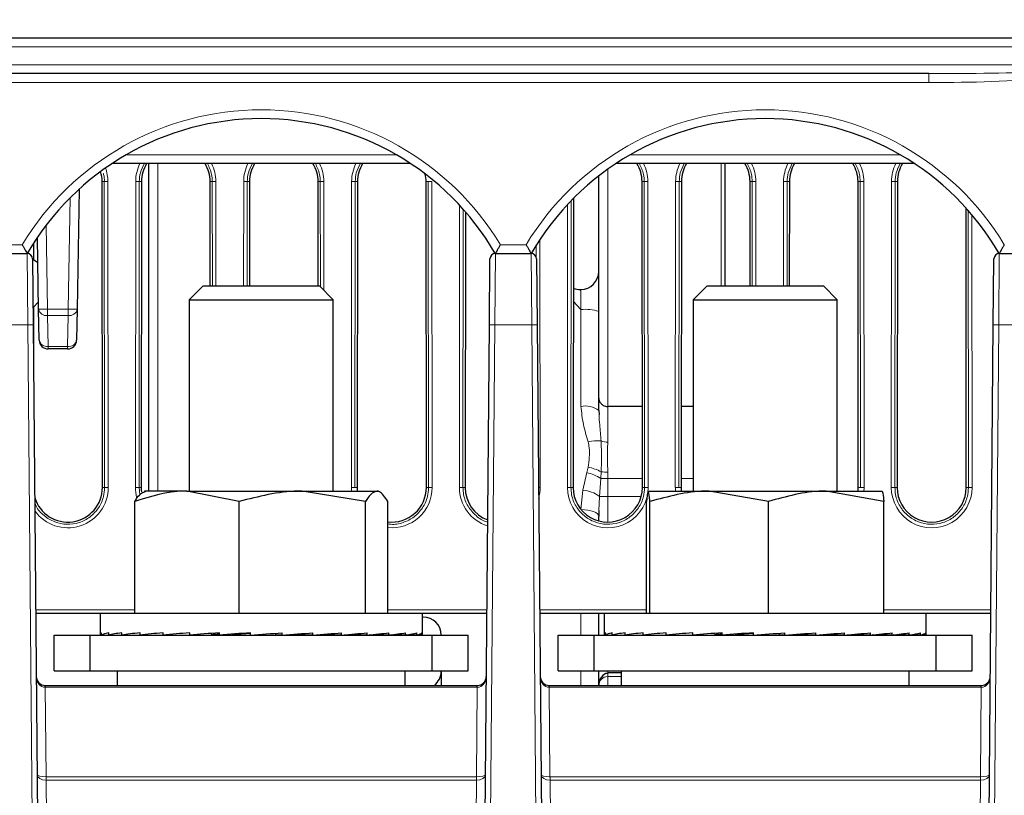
# Paper-space layout 'Blatt3' of a CAD drawing. Header units: millimetres. Extents: x 5 to 418, y 2 to 292.
# Tile 23 of 36: x 253 to 289, y 170 to 199. Entities that reach past the tile are written whole.
import ezdxf

# ---------------------------------------------------------------- set-up
doc = ezdxf.new("R2010")
doc.units = ezdxf.units.MM
doc.layers.add('SLD-0', color=7, linetype='Continuous')
doc.styles.add('SLDTEXTSTYLE0', font='TXT', dxfattribs={"width": 0.605})
doc.dimstyles.new('SLDDIMSTYLE5', dxfattribs={"dimtxt": 3.5, "dimasz": 3.302, "dimexe": 0, "dimexo": 0.0625, "dimgap": 0.875, "dimtad": 1, "dimlfac": 1.5, "dimrnd": 1e-09, "dimzin": 12, "dimdsep": 46, "dimtxsty": 'SLDTEXTSTYLE0', "dimsah": 1, "dimcen": 0.09, "dimadec": 0, "dimazin": 3, "dimtfac": 1, "dimtofl": 0, "dimtmove": 0, "dimatfit": 3, "dimfxl": 1, "dimfrac": 2, "dimtolj": 1, "dimtzin": 12, "dimarcsym": 0})

# ---------------------------------------------------------------- blocks, each defined once
blk = doc.blocks.new('_D_12')
at = {"layer": 'SLD-0', "color": 7}
for p, q in [((146.79, 140.933), (146.79, 271.389)), ((312.79, 140.933), (312.79, 271.389)), ((146.79, 270.389), (312.79, 270.389))]:
    blk.add_line(p, q, dxfattribs=at)
for points in [[(146.79, 270.389), (150.092, 269.881), (150.092, 270.897)], [(312.79, 270.389), (309.488, 270.897), (309.488, 269.881)]]:
    blk.add_solid(points, dxfattribs=at)
at = {"layer": 'SLD-0', "color": 7, "insert": (225.779, 274.901), "char_height": 3.5, "attachment_point": 1, "style": 'SLDTEXTSTYLE0'}
blk.add_mtext('249', dxfattribs=at)

psp = doc.layouts.new('Blatt3')

# ---------------------------------------------------------------- linework, layer by layer
at = {"color": 7, "linetype": 'Continuous', "lineweight": 25}
for p, q in [((166.7289, 198.2665), (292.8507, 198.2665)), ((286.3516, 196.9331), (173.228, 196.9331)), ((267.1542, 193.5998), (256.0921, 193.5998)), ((257.4565, 181.4665), (257.4565, 193.5998)), ((285.8209, 193.5998), (274.7587, 193.5998)), ((278.7898, 193.5998), (278.7898, 189.0665)), ((274.1231, 184.9145), (274.1231, 193.1417)), ((254.8818, 192.6565), (254.8041, 188.2043)), ((255.7386, 181.5998), (255.7282, 192.9331)), ((257.1847, 192.9331), (257.1744, 181.5998)), ((259.7317, 189.0665), (259.7282, 192.9331)), ((261.1847, 192.9331), (261.1812, 189.0665)), ((263.7317, 189.0665), (263.7282, 192.9331)), ((265.1847, 192.9331), (265.1744, 181.5998)), ((267.7386, 181.5998), (267.7282, 192.9331)), ((275.7386, 181.5998), (275.7282, 192.9331)), ((277.1847, 192.9331), (277.1744, 181.5998)), ((279.7317, 189.0665), (279.7282, 192.9331)), ((281.1847, 192.9331), (281.1812, 189.0665)), ((283.7386, 181.5998), (283.7282, 192.9331)), ((285.1847, 192.9331), (285.1744, 181.5998)), ((273.1842, 192.3075), (273.1744, 181.5998)), ((287.7386, 181.5998), (287.7291, 191.9546)), ((269.1837, 191.8173), (269.1744, 181.5998)), ((253.3755, 188.2043), (253.3291, 190.8617)), ((253.1826, 190.6387), (253.1821, 190.0456)), ((251.6277, 190.2665), (252.9519, 190.2665)), ((253.1519, 190.0682), (253.1732, 187.6231)), ((253.1519, 190.0663), (253.3453, 189.9334)), ((270.073, 187.6231), (270.0944, 190.0682)), ((270.2944, 190.2665), (271.6186, 190.2665)), ((271.8186, 190.0682), (271.8399, 187.6231)), ((288.7397, 187.6231), (288.761, 190.0682)), ((288.961, 190.2665), (290.2852, 190.2665)), ((259.4678, 189.0665), (258.9565, 188.5551)), ((259.4678, 189.0665), (263.7785, 189.0665)), ((264.2898, 188.5551), (263.7785, 189.0665)), ((273.4507, 188.9331), (273.4565, 188.9331)), ((278.1345, 189.0665), (277.6231, 188.5551)), ((278.1345, 189.0665), (282.4451, 189.0665)), ((282.9565, 188.5551), (282.4451, 189.0665)), ((253.3708, 188.4732), (253.1676, 188.2665)), ((253.1805, 188.2795), (253.1793, 186.9336)), ((253.3955, 187.0606), (253.3755, 188.2043)), ((254.8041, 188.2043), (254.7841, 187.0606)), ((258.9565, 188.5551), (258.9565, 181.4665)), ((258.9565, 188.5551), (264.2898, 188.5551)), ((264.2898, 181.4665), (264.2898, 188.5551)), ((273.4623, 188.2), (273.1807, 188.5091)), ((277.6231, 188.5551), (277.6231, 181.4665)), ((277.6231, 188.5551), (282.9565, 188.5551)), ((282.9565, 181.4665), (282.9565, 188.5551)), ((253.1732, 187.6231), (253.5091, 149.1349)), ((269.7371, 149.1349), (270.073, 187.6231)), ((271.8399, 187.6231), (272.1758, 149.1349)), ((288.4038, 149.1349), (288.7397, 187.6231)), ((254.4509, 186.7331), (253.7287, 186.7331)), ((274.1231, 184.4467), (274.1231, 184.9145)), ((275.7358, 184.5998), (274.4565, 184.5998)), ((277.6231, 184.5998), (277.1771, 184.5998)), ((274.1231, 184.4467), (274.1331, 184.2992)), ((258.8693, 181.4665), (257.2923, 181.4665)), ((260.801, 181.0794), (258.8693, 181.4665)), ((258.8693, 181.4665), (263.1437, 181.4665)), ((265.4865, 181.0794), (263.1437, 181.4665)), ((263.1437, 181.4665), (265.8976, 181.4665)), ((265.8976, 181.4665), (265.9565, 181.4665)), ((266.0162, 181.432), (265.9565, 181.4665)), ((275.9565, 181.4665), (275.9552, 181.4657)), ((275.9578, 181.4665), (278.2158, 181.4665)), ((280.4125, 181.0794), (278.2158, 181.4665)), ((278.2158, 181.4665), (282.5479, 181.4665)), ((284.6832, 181.0794), (282.5479, 181.4665)), ((282.5479, 181.4665), (284.6218, 181.4665)), ((284.6244, 181.4657), (284.6231, 181.4665)), ((256.9376, 176.9331), (256.9376, 181.0794)), ((260.801, 176.9331), (260.801, 181.0794)), ((265.4865, 176.9331), (265.4865, 181.0794)), ((266.3086, 176.9331), (266.3086, 181.0794)), ((275.8964, 176.9331), (275.8964, 181.0794)), ((276.0191, 176.9331), (276.0191, 181.0794)), ((280.4125, 176.9331), (280.4125, 181.0794)), ((284.6832, 176.9331), (284.6832, 181.0794)), ((274.1303, 180.7426), (274.1231, 180.53)), ((274.1231, 180.3606), (274.1231, 180.53)), ((255.6565, 176.9331), (253.2665, 176.9331)), ((255.6565, 176.9331), (255.6565, 176.1604)), ((267.5898, 176.9331), (255.6565, 176.9331)), ((267.5898, 176.1604), (267.5898, 176.9331)), ((269.9797, 176.9331), (267.5898, 176.9331)), ((274.3231, 176.9331), (271.9332, 176.9331)), ((274.1231, 176.1331), (274.1231, 176.9331)), ((274.3231, 176.9331), (274.3231, 176.1631)), ((274.3249, 176.9331), (274.3231, 176.9331)), ((286.2565, 176.9331), (274.3249, 176.9331)), ((286.2565, 176.1631), (286.2565, 176.9331)), ((288.6464, 176.9331), (286.2565, 176.9331)), ((267.6231, 176.7998), (267.5898, 176.7998)), ((255.7064, 176.1331), (255.7064, 176.2131)), ((255.9704, 176.1331), (255.9704, 176.2131)), ((256.4516, 176.1331), (256.4516, 176.2131)), ((257.1315, 176.1331), (257.1315, 176.2131)), ((257.9841, 176.1331), (257.9841, 176.2131)), ((258.9765, 176.1331), (258.9765, 176.2131)), ((260.0706, 176.1331), (260.0706, 176.2131)), ((261.2244, 176.1331), (261.2244, 176.2131)), ((262.1642, 176.145), (262.1642, 176.1974)), ((262.3935, 176.1331), (262.3935, 176.2131)), ((262.9645, 176.145), (262.9645, 176.1728)), ((263.533, 176.1331), (263.533, 176.2131)), ((264.5991, 176.1331), (264.5991, 176.2131)), ((265.5508, 176.1331), (265.5508, 176.2131)), ((266.3516, 176.1331), (266.3516, 176.2131)), ((266.9707, 176.1331), (266.9707, 176.2131)), ((267.3843, 176.1331), (267.3843, 176.2131)), ((267.5765, 176.1331), (267.5765, 176.2131)), ((274.368, 176.1331), (274.368, 176.2131)), ((274.6243, 176.1331), (274.6243, 176.2131)), ((275.0983, 176.1331), (275.0983, 176.2131)), ((275.7717, 176.1331), (275.7717, 176.2131)), ((276.6189, 176.1331), (276.6189, 176.2131)), ((277.6071, 176.1331), (277.6071, 176.2131)), ((278.6984, 176.1331), (278.6984, 176.2131)), ((279.8508, 176.1331), (279.8508, 176.2131)), ((280.8027, 176.145), (280.8027, 176.1982)), ((281.0201, 176.1331), (281.0201, 176.2131)), ((281.6043, 176.145), (281.6043, 176.1736)), ((282.1614, 176.1331), (282.1614, 176.2131)), ((283.2307, 176.1331), (283.2307, 176.2131)), ((284.187, 176.1331), (284.187, 176.2131)), ((284.9936, 176.1331), (284.9936, 176.2131)), ((285.6193, 176.1331), (285.6193, 176.2131)), ((286.0403, 176.1331), (286.0403, 176.2131)), ((286.2403, 176.1331), (286.2403, 176.2131)), ((253.9565, 174.7998), (253.9565, 176.1331)), ((253.9565, 176.1331), (255.2898, 176.1331)), ((255.2898, 174.7998), (255.2898, 176.1331)), ((255.2898, 176.1331), (267.9565, 176.1331)), ((255.6698, 176.1331), (255.7064, 176.1334)), ((255.7064, 176.1331), (255.9704, 176.1349)), ((255.862, 176.1331), (255.9704, 176.1339)), ((255.9704, 176.1331), (256.4516, 176.1365)), ((256.2756, 176.1331), (256.4516, 176.1344)), ((256.4516, 176.1331), (257.1315, 176.1384)), ((256.8946, 176.1331), (257.1315, 176.1351)), ((257.1315, 176.1331), (257.9841, 176.1407)), ((257.4325, 176.1358), (257.4325, 176.1331)), ((257.9841, 176.1331), (258.9765, 176.144)), ((258.9765, 176.1331), (259.7643, 176.145)), ((260.0706, 176.1331), (260.5327, 176.145)), ((262.3935, 176.1331), (262.1642, 176.145)), ((263.533, 176.1331), (262.9645, 176.145)), ((263.7133, 176.145), (263.7133, 176.1462)), ((264.5991, 176.1331), (263.7133, 176.145)), ((265.5508, 176.1331), (264.7076, 176.1417)), ((266.3516, 176.1331), (265.6189, 176.1393)), ((265.8138, 176.1331), (265.8138, 176.1377)), ((266.1147, 176.1331), (265.8138, 176.1358)), ((266.1147, 176.1331), (266.1147, 176.1351)), ((266.7947, 176.1331), (266.3802, 176.1363)), ((266.9707, 176.1331), (266.3902, 176.1375)), ((266.7947, 176.1331), (266.7947, 176.1344)), ((267.2759, 176.1331), (266.9841, 176.1352)), ((267.3843, 176.1331), (266.9885, 176.1359)), ((267.2759, 176.1331), (267.2759, 176.1339)), ((267.5399, 176.1331), (267.3882, 176.1341)), ((267.5765, 176.1331), (267.3891, 176.1344)), ((267.5399, 176.1331), (267.5399, 176.1334)), ((267.9565, 174.7998), (267.9565, 176.1331)), ((267.9565, 176.1331), (269.2898, 176.1331)), ((269.2898, 174.7998), (269.2898, 176.1331)), ((272.6231, 174.7998), (272.6231, 176.1331)), ((272.6231, 176.1331), (273.9565, 176.1331)), ((273.9565, 174.7998), (273.9565, 176.1331)), ((273.9565, 176.1331), (286.6231, 176.1331)), ((274.3393, 176.1331), (274.368, 176.1333)), ((274.368, 176.1331), (274.6243, 176.1349)), ((274.5393, 176.1331), (274.6243, 176.1337)), ((274.6243, 176.1331), (275.0983, 176.1365)), ((274.9602, 176.1331), (275.0983, 176.1342)), ((275.0983, 176.1331), (275.7717, 176.1383)), ((275.586, 176.1331), (275.7717, 176.1347)), ((275.7717, 176.1331), (276.6189, 176.1406)), ((276.0991, 176.136), (276.0991, 176.1331)), ((276.6189, 176.1331), (277.6071, 176.1439)), ((277.6071, 176.1331), (278.4056, 176.145)), ((278.6984, 176.1331), (279.1721, 176.145)), ((281.0201, 176.1331), (280.8027, 176.145)), ((282.1614, 176.1331), (281.6043, 176.145)), ((282.3553, 176.145), (282.3553, 176.1471)), ((283.2307, 176.1331), (282.3553, 176.145)), ((284.187, 176.1331), (283.3409, 176.1418)), ((284.9936, 176.1331), (284.2563, 176.1394)), ((284.4805, 176.1331), (284.4805, 176.1375)), ((284.8078, 176.1331), (284.4805, 176.136)), ((284.8078, 176.1331), (284.8078, 176.1347)), ((285.4813, 176.1331), (285.0251, 176.1366)), ((285.6193, 176.1331), (285.033, 176.1375)), ((285.4813, 176.1331), (285.4813, 176.1342)), ((285.9553, 176.1331), (285.6342, 176.1354)), ((286.0403, 176.1331), (285.6377, 176.1359)), ((285.9553, 176.1331), (285.9553, 176.1337)), ((286.2116, 176.1331), (286.0447, 176.1343)), ((286.2403, 176.1331), (286.0454, 176.1344)), ((286.2116, 176.1331), (286.2116, 176.1333)), ((286.6231, 174.7998), (286.6231, 176.1331)), ((286.6231, 176.1331), (287.9565, 176.1331)), ((287.9565, 174.7998), (287.9565, 176.1331)), ((253.9565, 174.7998), (255.2898, 174.7998)), ((255.2898, 174.7998), (267.9565, 174.7998)), ((256.2898, 174.7998), (256.2898, 174.2665)), ((266.9565, 174.2665), (266.9565, 174.7998)), ((267.9565, 174.7998), (269.2898, 174.7998)), ((268.2898, 174.7998), (268.2898, 174.2665)), ((272.6231, 174.7998), (273.9565, 174.7998)), ((273.9565, 174.7998), (286.6231, 174.7998)), ((274.1231, 174.2665), (274.1231, 174.7998)), ((274.9565, 174.7283), (274.4565, 174.7283)), ((274.9565, 174.7998), (274.9565, 174.2665)), ((285.6231, 174.2665), (285.6231, 174.7998)), ((286.6231, 174.7998), (287.9565, 174.7998)), ((253.6202, 174.2665), (253.6219, 174.2665)), ((253.6219, 174.2665), (269.6244, 174.2665)), ((269.6244, 174.195), (269.6244, 174.2665)), ((269.6244, 174.2665), (269.626, 174.2665)), ((272.2869, 174.2665), (272.2886, 174.2665)), ((272.2886, 174.2665), (288.291, 174.2665)), ((288.291, 174.195), (288.291, 174.2665)), ((288.291, 174.2665), (288.2927, 174.2665))]:
    psp.add_line(p, q, dxfattribs=at)
at = {"color": 7, "linetype": 'Continuous', "lineweight": 18}
for p, q in [((292.8857, 197.9273), (166.6939, 197.9273)), ((166.6945, 197.2606), (292.8851, 197.2606)), ((286.3516, 196.6056), (173.228, 196.6056)), ((286.3516, 196.9331), (286.3516, 196.6056)), ((256.6212, 193.9273), (266.6251, 193.9273)), ((275.2878, 193.9273), (285.2917, 193.9273)), ((257.7869, 193.5998), (257.7869, 181.4665)), ((274.4565, 193.3914), (274.4565, 184.5998)), ((278.6565, 189.0665), (278.6565, 193.5998)), ((255.7282, 192.9331), (255.8089, 192.9331)), ((255.8193, 181.5998), (255.8089, 192.9331)), ((255.9421, 192.9355), (255.9524, 181.6021)), ((256.9605, 181.6021), (256.9709, 192.9355)), ((257.104, 192.9331), (257.0936, 181.5998)), ((257.1847, 192.9331), (257.104, 192.9331)), ((259.7282, 192.9331), (259.8089, 192.9331)), ((259.8124, 189.0665), (259.8089, 192.9331)), ((259.9421, 192.9355), (259.9456, 189.0665)), ((260.9673, 189.0665), (260.9709, 192.9355)), ((261.104, 192.9331), (261.1005, 189.0665)), ((261.1847, 192.9331), (261.104, 192.9331)), ((263.7282, 192.9331), (263.8089, 192.9331)), ((263.8125, 189.0324), (263.8089, 192.9331)), ((263.9421, 192.9355), (263.9458, 188.8992)), ((264.9605, 181.6021), (264.9709, 192.9355)), ((265.104, 192.9331), (265.0936, 181.5998)), ((265.1847, 192.9331), (265.104, 192.9331)), ((267.7282, 192.9331), (267.8089, 192.9331)), ((267.8193, 181.5998), (267.8089, 192.9331)), ((267.9421, 192.9355), (267.9524, 181.6021)), ((275.7282, 192.9331), (275.8089, 192.9331)), ((275.8193, 181.5998), (275.8089, 192.9331)), ((275.9421, 192.9355), (275.9524, 181.6021)), ((276.9605, 181.6021), (276.9709, 192.9355)), ((277.104, 192.9331), (277.0936, 181.5998)), ((277.1847, 192.9331), (277.104, 192.9331)), ((279.7282, 192.9331), (279.8089, 192.9331)), ((279.8124, 189.0665), (279.8089, 192.9331)), ((279.9421, 192.9355), (279.9456, 189.0665)), ((280.9673, 189.0665), (280.9709, 192.9355)), ((281.104, 192.9331), (281.1005, 189.0665)), ((281.1847, 192.9331), (281.104, 192.9331)), ((283.7282, 192.9331), (283.8089, 192.9331)), ((283.8193, 181.5998), (283.8089, 192.9331)), ((283.9421, 192.9355), (283.9524, 181.6021)), ((284.9605, 181.6021), (284.9709, 192.9355)), ((285.104, 192.9331), (285.0936, 181.5998)), ((285.1847, 192.9331), (285.104, 192.9331)), ((254.4708, 188.2043), (254.5429, 192.3329)), ((273.1034, 192.2251), (273.0936, 181.5998)), ((268.9605, 181.6021), (268.9701, 192.0557)), ((269.1031, 191.9091), (269.0936, 181.5998)), ((272.9605, 181.6021), (272.9701, 192.085)), ((287.8193, 181.5998), (287.8099, 191.8637)), ((287.9432, 191.7089), (287.9524, 181.6021)), ((253.6545, 191.3153), (253.7088, 188.2043)), ((271.944, 190.7844), (271.9524, 181.6021)), ((251.8628, 190.594), (252.7662, 190.594)), ((270.48, 190.594), (271.4329, 190.594)), ((271.8115, 190.1192), (271.8111, 190.5783)), ((252.9732, 187.6231), (252.9519, 190.2665)), ((270.2944, 190.2665), (270.273, 187.6231)), ((271.6399, 187.6231), (271.6186, 190.2665)), ((288.961, 190.2665), (288.9397, 187.6231)), ((253.7088, 188.2043), (254.4708, 188.2043)), ((253.7088, 187.9703), (253.7088, 188.2043)), ((254.4708, 187.9703), (254.4708, 188.2043)), ((273.4623, 184.6061), (273.4623, 188.2)), ((254.4708, 187.9703), (253.7088, 187.9703)), ((253.7088, 187.9703), (253.7287, 186.8267)), ((254.4509, 186.8267), (254.4708, 187.9703)), ((252.9732, 187.6231), (251.6063, 187.6231)), ((253.3091, 149.1349), (252.9732, 187.6231)), ((270.273, 187.6231), (269.9371, 149.1349)), ((271.6399, 187.6231), (270.273, 187.6231)), ((271.9758, 149.1349), (271.6399, 187.6231)), ((288.9397, 187.6231), (288.6038, 149.1349)), ((290.3066, 187.6231), (288.9397, 187.6231)), ((253.7287, 186.8267), (254.4509, 186.8267)), ((253.7287, 186.7331), (253.7287, 186.8267)), ((254.4509, 186.7331), (254.4509, 186.8267)), ((274.4565, 184.5998), (274.4565, 183.2758)), ((273.5373, 181.5002), (273.6788, 182.1512)), ((273.6788, 182.1512), (273.7317, 182.3511)), ((274.2129, 182.178), (274.1953, 181.9331)), ((274.4565, 182.1686), (274.4565, 181.9331)), ((274.1953, 181.9331), (274.1481, 181.2665)), ((274.4565, 181.9331), (274.1953, 181.9331)), ((274.4565, 181.9331), (275.7382, 181.9331)), ((274.4565, 181.9331), (274.4565, 181.2665)), ((277.1747, 181.9331), (277.6231, 181.9331)), ((255.7386, 181.5998), (255.8193, 181.5998)), ((257.0936, 181.5998), (257.1197, 181.3331)), ((257.1744, 181.5998), (257.0936, 181.5998)), ((265.1744, 181.5998), (265.0936, 181.5998)), ((267.7386, 181.5998), (267.8193, 181.5998)), ((269.1744, 181.5998), (269.0936, 181.5998)), ((273.1744, 181.5998), (273.0936, 181.5998)), ((273.4623, 180.7809), (273.5373, 181.5002)), ((275.7386, 181.5998), (275.8193, 181.5998)), ((277.1744, 181.5998), (277.0936, 181.5998)), ((283.7386, 181.5998), (283.8193, 181.5998)), ((285.1744, 181.5998), (285.0936, 181.5998)), ((287.7386, 181.5998), (287.8193, 181.5998)), ((274.1481, 181.2665), (274.1303, 180.7426)), ((274.1481, 181.2665), (274.4565, 181.2665)), ((274.4565, 181.2665), (274.4565, 180.3165)), ((274.4565, 181.2665), (275.6948, 181.2665)), ((253.2653, 177.0688), (256.9376, 177.0688)), ((266.3086, 177.0688), (269.9809, 177.0688)), ((271.932, 177.0688), (275.8964, 177.0688)), ((273.4623, 176.1331), (273.4623, 176.9331)), ((284.6832, 177.0688), (288.6476, 177.0688)), ((274.4565, 176.1337), (274.4565, 176.1331)), ((273.4623, 174.2665), (273.4623, 174.7998)), ((274.4565, 174.7998), (274.4565, 174.7283)), ((274.4565, 174.595), (274.4565, 174.7283)), ((274.4565, 174.595), (274.4565, 174.2665)), ((274.9565, 174.595), (274.4565, 174.595)), ((253.6219, 174.195), (253.6219, 174.2665)), ((253.6219, 174.195), (253.6508, 170.8825)), ((269.6244, 174.195), (253.6219, 174.195)), ((269.5955, 170.8825), (269.6244, 174.195)), ((272.2886, 174.195), (272.2886, 174.2665)), ((272.2886, 174.195), (272.3175, 170.8825)), ((288.291, 174.195), (272.2886, 174.195)), ((288.2621, 170.8825), (288.291, 174.195)), ((253.6538, 170.8825), (253.6538, 170.7557)), ((253.6538, 170.8825), (269.5925, 170.8825)), ((253.6538, 170.7557), (253.8239, 151.2635)), ((269.5925, 170.7557), (253.6538, 170.7557)), ((269.4224, 151.2635), (269.5925, 170.7557)), ((269.5925, 170.8825), (269.5925, 170.7557)), ((272.3204, 170.8825), (272.3204, 170.7557)), ((272.3204, 170.8825), (288.2592, 170.8825)), ((272.3204, 170.7557), (272.4876, 151.5998)), ((288.2592, 170.7557), (272.3204, 170.7557)), ((288.092, 151.5998), (288.2592, 170.7557)), ((288.2592, 170.8825), (288.2592, 170.7557))]:
    psp.add_line(p, q, dxfattribs=at)
at = {"color": 7, "linetype": 'Continuous', "lineweight": 18, "flags": 128}
psp.add_lwpolyline([(274.1231, 180.53), (274.1105, 180.5786), (274.0729, 180.6255), (274.012, 180.6687), (273.9299, 180.7066), (273.8299, 180.7378), (273.7156, 180.7612), (273.5915, 180.7757), (273.4623, 180.7809)], dxfattribs=at)
at = {"color": 7, "linetype": 'Continuous', "lineweight": 18}
for centre, radius, start, end in [((261.6231, 185.2495), 10.3444, 31.10772, 148.89228), ((280.2898, 185.2495), 10.3444, 31.10772, 148.89228), ((254.4565, 192.9341), 1.4856, 0.05241, 19.79496), ((258.4565, 192.9341), 1.4856, 153.37805, 179.94759), ((258.4565, 192.9341), 1.4856, 0.05241, 26.62195), ((262.4565, 192.9341), 1.4856, 153.37805, 179.94759), ((262.4565, 192.9341), 1.4856, 0.05241, 26.62195), ((266.4565, 192.9341), 1.4856, 153.37805, 179.94759), ((274.4565, 192.9341), 1.4856, 0.05241, 26.62195), ((278.4565, 192.9341), 1.4856, 153.37805, 179.94759), ((278.4565, 192.9341), 1.4856, 0.05241, 26.62195), ((282.4565, 192.9341), 1.4856, 153.37805, 179.94759), ((282.4565, 192.9341), 1.4856, 0.05241, 26.62195), ((286.4565, 192.9341), 1.4856, 153.37805, 179.94759), ((255.913, 190.7856), 2.15, 89.22651, 92.77593), ((256.9999, 190.7856), 2.15, 87.22407, 90.77349), ((259.913, 190.7856), 2.15, 89.22651, 92.77593), ((260.9999, 190.7856), 2.15, 87.22407, 90.77349), ((263.913, 190.7856), 2.15, 89.22651, 92.77593), ((264.9999, 190.7856), 2.15, 87.22407, 90.77349), ((267.913, 190.7856), 2.15, 89.22651, 92.77593), ((275.913, 190.7856), 2.15, 89.22651, 92.77593), ((276.9999, 190.7856), 2.15, 87.22407, 90.77349), ((279.913, 190.7856), 2.15, 89.22651, 92.77593), ((280.9999, 190.7856), 2.15, 87.22407, 90.77349), ((283.913, 190.7856), 2.15, 89.22651, 92.77593), ((284.9999, 190.7856), 2.15, 87.22407, 90.77349), ((253.5421, 192.9802), 4.7788, 268.00162, 271.99838), ((253.6664, 188.2644), 0.2971, 191.66458, 278.19814), ((254.6375, 192.9802), 4.7788, 268.00162, 271.99838), ((254.5132, 188.2644), 0.2971, 261.80186, 348.33542), ((273.6266, 186.6554), 1.5459, 71.26331, 95.96706), ((253.0732, 181.8931), 5.7308, 89.0002, 90.9998), ((270.173, 181.8931), 5.7308, 89.0002, 90.9998), ((271.7399, 181.8931), 5.7308, 89.0002, 90.9998), ((288.8397, 181.8931), 5.7308, 89.0002, 90.9998), ((253.6864, 187.1207), 0.2971, 191.66458, 278.19814), ((254.4932, 187.1207), 0.2971, 261.80186, 348.33542), ((273.6168, 183.7972), 0.8235, 52.0635, 100.81594), ((274.0989, 181.7218), 1.6113, 85.94142, 103.17298), ((274.4444, 183.8042), 0.5285, 244.02776, 271.31059), ((273.3246, 180.592), 1.599, 57.00809, 77.20292), ((273.403, 180.682), 1.7012, 61.56757, 78.85814), ((274.4404, 184.9299), 2.7613, 265.27498, 270.33337), ((254.4565, 181.6007), 1.496, 215.1511, 0.05241), ((255.9234, 179.4523), 2.15, 89.22651, 92.77593), ((256.9895, 179.4523), 2.15, 87.22407, 90.77349), ((258.4565, 181.6007), 1.496, 179.94759, 194.25361), ((264.9895, 179.4523), 2.15, 87.22407, 90.77349), ((266.4565, 181.6007), 1.496, 179.94759, 185.15034), ((266.4565, 181.6007), 1.496, 264.32901, 0.05241), ((267.9234, 179.4523), 2.15, 89.22651, 92.77593), ((268.9895, 179.4523), 2.15, 87.22407, 90.77349), ((270.4565, 181.6007), 1.496, 179.94759, 252.55606), ((271.957, 174.7717), 6.8304, 90.03844, 90.54157), ((270.4565, 181.6007), 1.496, 344.21432, 0.05241), ((272.9895, 179.4523), 2.15, 87.22407, 90.77349), ((274.4565, 181.6007), 1.496, 179.94759, 0.05241), ((273.454, 180.3675), 1.1358, 52.32884, 85.79743), ((275.9234, 179.4523), 2.15, 89.22651, 92.77593), ((276.9895, 179.4523), 2.15, 87.22407, 90.77349), ((278.4565, 181.6007), 1.496, 179.94759, 185.15034), ((283.9234, 179.4523), 2.15, 89.22651, 92.77593), ((282.4565, 181.6007), 1.496, 354.84966, 0.05241), ((284.9895, 179.4523), 2.15, 87.22407, 90.77349), ((286.4565, 181.6007), 1.496, 179.94759, 0.05241), ((287.9234, 179.4523), 2.15, 89.22651, 92.77593), ((272.4681, 174.2059), 2.8427, 178.78001, 180.21999), ((291.1348, 174.2059), 2.8427, 178.78001, 180.21999), ((225.2275, 170.571), 28.425, 0.3722, 0.6278), ((298.0188, 170.571), 28.425, 179.3722, 179.6278), ((243.8942, 170.571), 28.425, 0.3722, 0.6278), ((316.6854, 170.571), 28.425, 179.3722, 179.6278)]:
    psp.add_arc(centre, radius, start, end, dxfattribs=at)
at = {"color": 7, "linetype": 'Continuous', "lineweight": 25}
for centre, radius, start, end in [((261.6231, 185.2553), 10.0111, 30.03672, 149.96328), ((280.2898, 185.2553), 10.0111, 30.03672, 149.96328), ((254.4565, 192.932), 1.2717, 0.05241, 17.08717), ((258.4565, 192.932), 1.2717, 148.32248, 179.94759), ((258.4565, 192.932), 1.2717, 0.05241, 31.67752), ((262.4565, 192.932), 1.2717, 148.32248, 179.94759), ((262.4565, 192.932), 1.2717, 0.05241, 31.67752), ((266.4565, 192.932), 1.2717, 148.32248, 179.94759), ((274.4565, 192.932), 1.2717, 0.05241, 31.67752), ((278.4565, 192.932), 1.2717, 148.32248, 179.94759), ((278.4565, 192.932), 1.2717, 0.05241, 31.67752), ((282.4565, 192.932), 1.2717, 148.32248, 179.94759), ((282.4565, 192.932), 1.2717, 0.05241, 31.67752), ((286.4565, 192.932), 1.2717, 148.32248, 179.94759), ((266.4565, 192.932), 1.2717, 0.05241, 12.79989), ((252.9519, 190.0665), 0.2, 0.5, 90), ((253.2882, 190.1736), 0.3333, 149.65827, 163.80146), ((270.2944, 190.0665), 0.2, 90, 179.5), ((269.958, 190.1736), 0.3333, 16.20309, 30.37252), ((271.6186, 190.0665), 0.2, 0.5, 90), ((271.9549, 190.1736), 0.3333, 149.55358, 163.80146), ((288.961, 190.0665), 0.2, 90, 179.5), ((288.6247, 190.1736), 0.3333, 16.20309, 30.44767), ((273.4565, 189.5998), 0.6667, 270, 0), ((273.4507, 189.5998), 0.6667, 246.15235, 270), ((253.7287, 187.0665), 0.3333, 181, 270), ((254.4509, 187.0665), 0.3333, 270, 359), ((254.4565, 181.5986), 1.2821, 196.79221, 0.05241), ((258.4565, 181.5986), 1.2821, 179.94759, 186.98591), ((266.4565, 181.5986), 1.2821, 179.94759, 185.91667), ((266.4565, 181.5986), 1.2821, 263.37907, 0.05241), ((270.4565, 181.5986), 1.2821, 179.94759, 249.61906), ((274.4565, 181.5986), 1.2821, 179.94759, 0.05241), ((278.4565, 181.5986), 1.2821, 179.94759, 185.91667), ((282.4565, 181.5986), 1.2821, 354.08333, 0.05241), ((286.4565, 181.5986), 1.2821, 179.94759, 0.05241), ((267.6231, 176.1331), 0.6667, 0, 90), ((267.6231, 174.7998), 0.6667, 306.8699, 0), ((253.6202, 174.5998), 0.3333, 180.5, 270), ((269.626, 174.5998), 0.3333, 270, 359.5), ((272.2869, 174.5998), 0.3333, 180.5, 270), ((288.2927, 174.5998), 0.3333, 270, 359.5), ((250.7781, 174.2059), 2.8427, 359.78001, 1.21999), ((269.4448, 174.2059), 2.8427, 359.78001, 1.21999)]:
    psp.add_arc(centre, radius, start, end, dxfattribs=at)
for centre, major_axis, ratio, start_param, end_param in [((261.6231, 176.1731), (5.9667, 0.0128), 0.0683615, 3.0119747, 3.2083242), ((261.6231, 176.1731), (5.9667, 0.0925), 0.0666148, 2.8147393, 3.0110889), ((261.6231, 176.1731), (5.9667, 0.1685), 0.0622895, 2.6176631, 2.8140126), ((261.6231, 176.1731), (5.9667, 0.238), 0.0555636, 2.420857, 2.6172066), ((261.6231, 176.1731), (5.9667, 0.2981), 0.0467094, 2.2243898, 2.4207394), ((261.6231, 176.1731), (5.9667, 0.3467), 0.0360786, 2.0282776, 2.2246272), ((261.6231, 176.1731), (5.9667, 0.382), 0.024085, 1.8324827, 2.0288322), ((261.6231, 176.1731), (4.1907, 0.2683), 0.024085, 1.9487704, 2.0288322), ((261.6231, 176.1731), (5.9667, 0.4026), 0.0111868, 1.6369201, 1.8332696), ((261.6231, 176.1731), (4.1907, 0.2828), 0.0111868, 1.6653363, 1.8332696), ((261.6231, 176.1731), (5.9667, 0.4079), 0.0021302, 4.6453648, 4.8417143), ((261.6231, 176.1731), (5.9667, 0.3977), 0.0153675, 4.8408358, 5.0371853), ((261.6231, 176.1731), (5.9667, 0.3722), 0.0280292, 5.0364608, 5.2328103), ((261.6231, 176.1731), (5.9667, 0.3326), 0.0396363, 5.2323497, 5.4286993), ((261.6231, 176.1731), (5.9667, 0.2801), 0.0497431, 5.4285735, 5.6249231), ((261.6231, 176.1731), (5.9667, 0.2167), 0.0579536, 5.6251531, 5.8215026), ((261.6231, 176.1731), (5.9667, 0.1449), 0.0639395, 5.822055, 6.0184046), ((261.6231, 176.1731), (5.9667, 0.0674), 0.0674572, 6.0191957, 6.2155452), ((280.2898, 176.1731), (5.9667, 0.0101), 0.0683745, 3.0187674, 3.2151169), ((280.2898, 176.1731), (5.9667, 0.0898), 0.0667185, 2.8215289, 3.0178784), ((280.2898, 176.1731), (5.9667, 0.166), 0.0624797, 2.6244451, 2.8207946), ((280.2898, 176.1731), (5.9667, 0.2357), 0.0558324, 2.4276283, 2.6239779), ((280.2898, 176.1731), (5.9667, 0.2962), 0.0470461, 2.2311489, 2.4274984), ((280.2898, 176.1731), (5.9667, 0.3452), 0.0364699, 2.0350248, 2.2313743), ((280.2898, 176.1731), (5.9667, 0.381), 0.0245158, 1.83922, 2.0355696), ((280.2898, 176.1731), (4.1907, 0.2676), 0.0245158, 1.9587645, 2.0355696), ((280.2898, 176.1731), (5.9667, 0.4021), 0.0116407, 1.6436513, 1.8400008), ((280.2898, 176.1731), (4.1907, 0.2824), 0.0116407, 1.6749574, 1.8400008), ((280.2898, 176.1731), (5.9667, 0.408), 0.0016701, 4.6386353, 4.8349848), ((280.2898, 176.1731), (5.9667, 0.3983), 0.0149185, 4.8341032, 5.0304528), ((280.2898, 176.1731), (5.9667, 0.3734), 0.027608, 5.0297209, 5.2260705), ((280.2898, 176.1731), (5.9667, 0.3342), 0.0392591, 5.2255993, 5.4219489), ((280.2898, 176.1731), (5.9667, 0.2821), 0.0494245, 5.421811, 5.6181605), ((280.2898, 176.1731), (5.9667, 0.2191), 0.0577062, 5.6183785, 5.8147281), ((280.2898, 176.1731), (5.9667, 0.1475), 0.0637733, 5.8152705, 6.01162), ((280.2898, 176.1731), (5.9667, 0.0701), 0.067379, 6.0124047, 6.2087543), ((280.2898, 176.1731), (5.9667, -0.0101), 0.0683745, 6.2096611, 6.2833006), ((261.6231, 176.1731), (5.9667, -0.0128), 0.0683615, 6.2164537, 6.2833323), ((274.4565, 174.2486), (0, 0.4619), 0.7216878, 0, 1.5707963)]:
    psp.add_ellipse(centre, major_axis=major_axis, ratio=ratio, start_param=start_param, end_param=end_param, dxfattribs=at)
at = {"color": 7, "linetype": 'Continuous', "lineweight": 18}
for centre, major_axis, ratio, start_param, end_param in [((253.6202, 174.5998), (-0.0035, 0.4048), 0.8234953, 1.5707963, 3.132866), ((269.626, 174.5998), (0.0035, 0.4048), 0.8234953, 3.1503193, 4.712389), ((272.2869, 174.5998), (-0.0035, 0.4048), 0.8234953, 1.5707963, 3.132866), ((274.4565, 174.2486), (0, 0.3464), 0.9622504, 0, 1.5707963), ((288.2927, 174.5998), (0.0035, 0.4048), 0.8234953, 3.1503193, 4.712389), ((253.6249, 174.0665), (0.3334, -0.0026), 0.3855756, 1.5827298, 1.5858471), ((269.6214, 174.0665), (0.3334, 0.0026), 0.3855756, 1.5557455, 1.5588629), ((272.2916, 174.0665), (0.3334, -0.0026), 0.3855756, 1.5827298, 1.5858471), ((288.288, 174.0665), (0.3334, 0.0026), 0.3855756, 1.5557455, 1.5588629), ((253.6521, 170.9501), (0.3333, 0.0029), 0.5831464, 3.1415927, 4.7067796), ((253.6521, 170.9501), (0.3333, 0.0029), 0.2027182, 3.1415927, 4.7067796), ((253.6594, 170.2402), (-0.0182, 0.6421), 0.8301663, 6.2596996, 6.2652328), ((253.6594, 170.1116), (-0.0089, 0.644), 0.5174996, 6.2732883, 6.2788215), ((269.5869, 170.2402), (0.0182, 0.6421), 0.8301663, 0.0179526, 0.0234857), ((269.5869, 170.1116), (0.0089, 0.644), 0.5174996, 0.0043638, 0.009897), ((269.5942, 170.9501), (0.3333, -0.0029), 0.5831464, 4.7179983, 6.2831853), ((269.5942, 170.9501), (0.3333, -0.0029), 0.2027182, 4.7179983, 6.2831853), ((272.3187, 170.9501), (0.3333, 0.0029), 0.5831464, 3.1415927, 4.7067796), ((272.3187, 170.9501), (0.3333, 0.0029), 0.2027182, 3.1415927, 4.7067796), ((272.3261, 170.2402), (-0.0182, 0.6421), 0.8301663, 6.2596996, 6.2652328), ((272.3261, 170.1116), (-0.0089, 0.644), 0.5174996, 6.2732883, 6.2788215), ((288.2535, 170.2402), (0.0182, 0.6421), 0.8301663, 0.0179526, 0.0234857), ((288.2535, 170.1116), (0.0089, 0.644), 0.5174996, 0.0043638, 0.009897), ((288.2608, 170.9501), (0.3333, -0.0029), 0.5831464, 4.7179983, 6.2831853), ((288.2608, 170.9501), (0.3333, -0.0029), 0.2027182, 4.7179983, 6.2831853)]:
    psp.add_ellipse(centre, major_axis=major_axis, ratio=ratio, start_param=start_param, end_param=end_param, dxfattribs=at)
for points, knots in [([(292.8851, 197.2606), (292.8848, 197.2584), (292.8843, 197.2535), (292.8772, 197.2424), (292.8535, 197.2253), (292.7458, 197.1841), (292.2738, 197.1075), (290.3356, 196.965), (288.264, 196.9363), (286.564, 196.9335), (286.3516, 196.9331)], [0, 0, 0, 0, 0.001002, 0.0022535, 0.0058552, 0.014075, 0.0546851, 0.2232057, 0.9029436, 1, 1, 1, 1]), ([(292.9201, 197.2606), (292.919, 197.2514), (292.9163, 197.2302), (292.8914, 197.1935), (292.79, 197.1125), (292.3134, 196.9536), (290.3703, 196.6744), (288.2748, 196.6118), (286.5649, 196.6063), (286.3516, 196.6056)], [0, 0, 0, 0, 0.0041607, 0.0094589, 0.0193629, 0.0621266, 0.2310533, 0.9040576, 1, 1, 1, 1]), ([(257.2934, 193.5998), (257.2343, 193.4882), (257.1235, 193.2791), (257.1102, 193.0432), (257.104, 192.9331)], [0, 0, 0, 0, 0.5333107, 1, 1, 1, 1]), ([(259.8089, 192.9331), (259.8044, 193.0231), (259.7928, 193.2569), (259.6906, 193.4692), (259.6278, 193.5998)], [0, 0, 0, 0, 0.3845587, 1, 1, 1, 1]), ([(261.2934, 193.5998), (261.2343, 193.4882), (261.1235, 193.2791), (261.1102, 193.0432), (261.104, 192.9331)], [0, 0, 0, 0, 0.5333107, 1, 1, 1, 1]), ([(263.8089, 192.9331), (263.8044, 193.0231), (263.7928, 193.2569), (263.6906, 193.4692), (263.6278, 193.5998)], [0, 0, 0, 0, 0.3845587, 1, 1, 1, 1]), ([(265.2934, 193.5998), (265.2343, 193.4882), (265.1235, 193.2791), (265.1102, 193.0432), (265.104, 192.9331)], [0, 0, 0, 0, 0.5333107, 1, 1, 1, 1]), ([(275.8089, 192.9331), (275.8044, 193.0231), (275.7928, 193.2569), (275.6906, 193.4692), (275.6278, 193.5998)], [0, 0, 0, 0, 0.3845587, 1, 1, 1, 1]), ([(277.2934, 193.5998), (277.2343, 193.4882), (277.1235, 193.2791), (277.1102, 193.0432), (277.104, 192.9331)], [0, 0, 0, 0, 0.5333107, 1, 1, 1, 1]), ([(279.8089, 192.9331), (279.8044, 193.0231), (279.7928, 193.2569), (279.6906, 193.4692), (279.6278, 193.5998)], [0, 0, 0, 0, 0.3845587, 1, 1, 1, 1]), ([(281.2934, 193.5998), (281.2343, 193.4882), (281.1235, 193.2791), (281.1102, 193.0432), (281.104, 192.9331)], [0, 0, 0, 0, 0.5333107, 1, 1, 1, 1]), ([(283.8089, 192.9331), (283.8044, 193.0231), (283.7928, 193.2569), (283.6906, 193.4692), (283.6278, 193.5998)], [0, 0, 0, 0, 0.3845587, 1, 1, 1, 1]), ([(285.2934, 193.5998), (285.2343, 193.4882), (285.1235, 193.2791), (285.1102, 193.0432), (285.104, 192.9331)], [0, 0, 0, 0, 0.5333107, 1, 1, 1, 1]), ([(255.8089, 192.9331), (255.8102, 193.0244), (255.8117, 193.1279), (255.7737, 193.2219), (255.7693, 193.233)], [0, 0, 0, 0, 0.8825517, 1, 1, 1, 1]), ([(273.4507, 188.9331), (273.4515, 188.9256), (273.453, 188.9105), (273.4569, 188.7945), (273.4599, 188.6676), (273.4615, 188.6012)], [0, 0, 0, 0, 0.3230451, 0.6461087, 1, 1, 1, 1]), ([(273.4565, 188.9331), (273.4571, 188.9258), (273.4584, 188.911), (273.4602, 188.7961), (273.4611, 188.6778), (273.4615, 188.6075), (273.4615, 188.6012)], [0, 0, 0, 0, 0.3229164, 0.6458253, 0.9687165, 1, 1, 1, 1]), ([(273.4615, 188.6012), (273.4617, 188.5912), (273.4624, 188.5333), (273.4641, 188.3988), (273.4652, 188.2682), (273.4658, 188.1929)], [0, 0, 0, 0, 0.08149979, 0.47075571, 1, 1, 1, 1]), ([(273.4658, 188.1929), (273.4657, 188.1938), (273.4655, 188.1958), (273.464, 188.1982), (273.4627, 188.1995), (273.4623, 188.2)], [0, 0, 0, 0, 0.33095109, 0.76220182, 1, 1, 1, 1]), ([(273.7317, 183.2907), (273.6666, 183.5046), (273.536, 183.9332), (273.4869, 184.3815), (273.4623, 184.6061)], [0, 0, 0, 0, 0.4990352, 1, 1, 1, 1]), ([(274.1331, 184.2992), (274.1409, 184.1744), (274.1598, 183.8712), (274.1933, 183.5298), (274.2129, 183.3291)], [0, 0, 0, 0, 0.4118954, 1, 1, 1, 1]), ([(273.7317, 182.3511), (273.7649, 182.5928), (273.8081, 182.9072), (273.746, 183.2187), (273.7317, 183.2907)], [0, 0, 0, 0, 0.76881597, 1, 1, 1, 1]), ([(274.2129, 183.3291), (274.2188, 183.1242), (274.2294, 182.7537), (274.218, 182.3559), (274.2129, 182.178)], [0, 0, 0, 0, 0.55293913, 1, 1, 1, 1]), ([(274.4565, 183.2758), (274.4553, 183.2149), (274.4485, 182.8745), (274.4529, 182.4869), (274.4565, 182.1686)], [0, 0, 0, 0, 0.1790906, 1, 1, 1, 1]), ([(253.2307, 181.0425), (253.2465, 180.996), (253.3118, 180.8046), (253.568, 180.5388), (253.962, 180.2991), (254.4218, 180.2101), (254.8826, 180.2765), (255.2967, 180.4922), (255.6135, 180.8324), (255.792, 181.2219), (255.8112, 181.4873), (255.8193, 181.5998)], [0, 0, 0, 0, 0.0397534, 0.1639115, 0.2880501, 0.4121667, 0.5362682, 0.6603681, 0.7844807, 0.9086147, 1, 1, 1, 1]), ([(266.3086, 180.2583), (266.3463, 180.2497), (266.5332, 180.2072), (266.884, 180.2842), (267.2964, 180.4902), (267.6136, 180.8329), (267.792, 181.2218), (267.8111, 181.4872), (267.8193, 181.5998)], [0, 0, 0, 0, 0.0506178, 0.2510483, 0.4514763, 0.6519248, 0.8524079, 1, 1, 1, 1]), ([(269.0936, 181.5998), (269.0988, 181.5105), (269.1129, 181.2686), (269.2611, 180.8894), (269.5637, 180.5463), (269.8348, 180.3493), (269.9971, 180.3194), (270.0093, 180.3171)], [0, 0, 0, 0, 0.1596893, 0.4324734, 0.7052515, 0.977987, 1, 1, 1, 1]), ([(273.0936, 181.5998), (273.0988, 181.5104), (273.1128, 181.2683), (273.2618, 180.8922), (273.5613, 180.5362), (273.9638, 180.2998), (274.4213, 180.21), (274.8827, 180.2766), (275.2967, 180.4922), (275.6135, 180.8324), (275.792, 181.2219), (275.8112, 181.4873), (275.8193, 181.5998)], [0, 0, 0, 0, 0.06281646, 0.17012064, 0.27742246, 0.38470754, 0.49197354, 0.59922645, 0.70647801, 0.81374055, 0.92102158, 1, 1, 1, 1]), ([(285.0936, 181.5998), (285.0988, 181.5104), (285.1128, 181.2683), (285.2618, 180.8922), (285.5613, 180.5362), (285.9638, 180.2998), (286.4213, 180.21), (286.8827, 180.2766), (287.2967, 180.4922), (287.6135, 180.8324), (287.792, 181.2219), (287.8112, 181.4873), (287.8193, 181.5998)], [0, 0, 0, 0, 0.06281646, 0.17012064, 0.27742246, 0.38470754, 0.49197354, 0.59922645, 0.70647801, 0.81374055, 0.92102158, 1, 1, 1, 1])]:
    psp.add_open_spline(points, degree=3, knots=knots, dxfattribs=at)
at = {"color": 7, "linetype": 'Continuous', "lineweight": 25}
for points, knots in [([(252.7662, 190.594), (252.7668, 190.593), (252.7873, 190.5566), (252.8279, 190.4852), (252.8813, 190.3925), (252.9224, 190.3223), (252.9501, 190.2756), (252.9543, 190.2695), (252.9564, 190.2665)], [0, 0, 0, 0, 0.005797, 0.2256602, 0.4429351, 0.6353309, 0.8174659, 1, 1, 1, 1]), ([(270.48, 190.594), (270.4795, 190.593), (270.4589, 190.5566), (270.4183, 190.4852), (270.365, 190.3925), (270.3239, 190.3223), (270.2961, 190.2756), (270.2919, 190.2695), (270.2898, 190.2665)], [0, 0, 0, 0, 0.005797, 0.2256602, 0.4429351, 0.6353309, 0.8174659, 1, 1, 1, 1]), ([(271.4329, 190.594), (271.4334, 190.593), (271.454, 190.5566), (271.4946, 190.4852), (271.548, 190.3925), (271.589, 190.3223), (271.6168, 190.2756), (271.621, 190.2695), (271.6231, 190.2665)], [0, 0, 0, 0, 0.005797, 0.2256602, 0.4429351, 0.6353309, 0.8174659, 1, 1, 1, 1]), ([(289.1467, 190.594), (289.1462, 190.593), (289.1256, 190.5566), (289.085, 190.4852), (289.0316, 190.3925), (288.9906, 190.3223), (288.9628, 190.2756), (288.9586, 190.2695), (288.9565, 190.2665)], [0, 0, 0, 0, 0.005797, 0.2256602, 0.4429351, 0.6353309, 0.8174659, 1, 1, 1, 1]), ([(274.1231, 184.9145), (274.1231, 184.9139), (274.1232, 184.8813), (274.1364, 184.8099), (274.1931, 184.7146), (274.2786, 184.6457), (274.367, 184.607), (274.4266, 184.6022), (274.4565, 184.5998)], [0, 0, 0, 0, 0.0048073, 0.2353079, 0.5108805, 0.7139135, 0.8566021, 1, 1, 1, 1]), ([(258.8693, 181.4665), (258.8235, 181.4661), (258.1712, 181.4606), (257.532, 181.2631), (256.9376, 181.0794)], [0, 0, 0, 0, 0.0702148, 1, 1, 1, 1]), ([(256.9376, 181.0794), (256.9677, 181.1306), (257.1016, 181.3585), (257.2408, 181.4193), (257.3487, 181.4665)], [0, 0, 0, 0, 0.2247011, 1, 1, 1, 1]), ([(263.1437, 181.4665), (263.0882, 181.4661), (262.2971, 181.4606), (261.5218, 181.2631), (260.801, 181.0794)], [0, 0, 0, 0, 0.0702148, 1, 1, 1, 1]), ([(265.8976, 181.4665), (265.7897, 181.4193), (265.6505, 181.3585), (265.5166, 181.1306), (265.4865, 181.0794)], [0, 0, 0, 0, 0.7752989, 1, 1, 1, 1]), ([(266.3086, 181.0794), (266.206, 181.2359), (266.0704, 181.4425), (265.9313, 181.4618), (265.8976, 181.4665)], [0, 0, 0, 0, 0.75737, 1, 1, 1, 1]), ([(275.9578, 181.4665), (275.9527, 181.4618), (275.932, 181.4425), (275.9117, 181.2359), (275.8964, 181.0794)], [0, 0, 0, 0, 0.24263, 1, 1, 1, 1]), ([(276.0191, 181.0794), (276.0147, 181.1306), (275.9947, 181.3585), (275.9739, 181.4193), (275.9578, 181.4665)], [0, 0, 0, 0, 0.2247011, 1, 1, 1, 1]), ([(278.2158, 181.4665), (278.1638, 181.4661), (277.422, 181.4606), (276.695, 181.2631), (276.0191, 181.0794)], [0, 0, 0, 0, 0.0702148, 1, 1, 1, 1]), ([(282.5479, 181.4665), (282.4972, 181.4661), (281.7762, 181.4606), (281.0696, 181.2631), (280.4125, 181.0794)], [0, 0, 0, 0, 0.0702148, 1, 1, 1, 1]), ([(284.6218, 181.4665), (284.6379, 181.4193), (284.6587, 181.3585), (284.6787, 181.1306), (284.6832, 181.0794)], [0, 0, 0, 0, 0.7752989, 1, 1, 1, 1])]:
    psp.add_open_spline(points, degree=3, knots=knots, dxfattribs=at)

# ---------------------------------------------------------------- dimensions: what is measured, and where the dimension line sits
at = {"layer": 'SLD-0', "color": 7}
dim = psp.add_linear_dim(base=(312.7898, 270.3894), p1=(146.7898, 140.9331), p2=(312.7898, 140.9331), dimstyle='SLDDIMSTYLE5', dxfattribs=at)
dim.commit()
dim.dimension.update_dxf_attribs({"geometry": '_D_12', "text_midpoint": (229.7898, 270.3894), "dimtype": 160})

doc.saveas('drawing.dxf')
